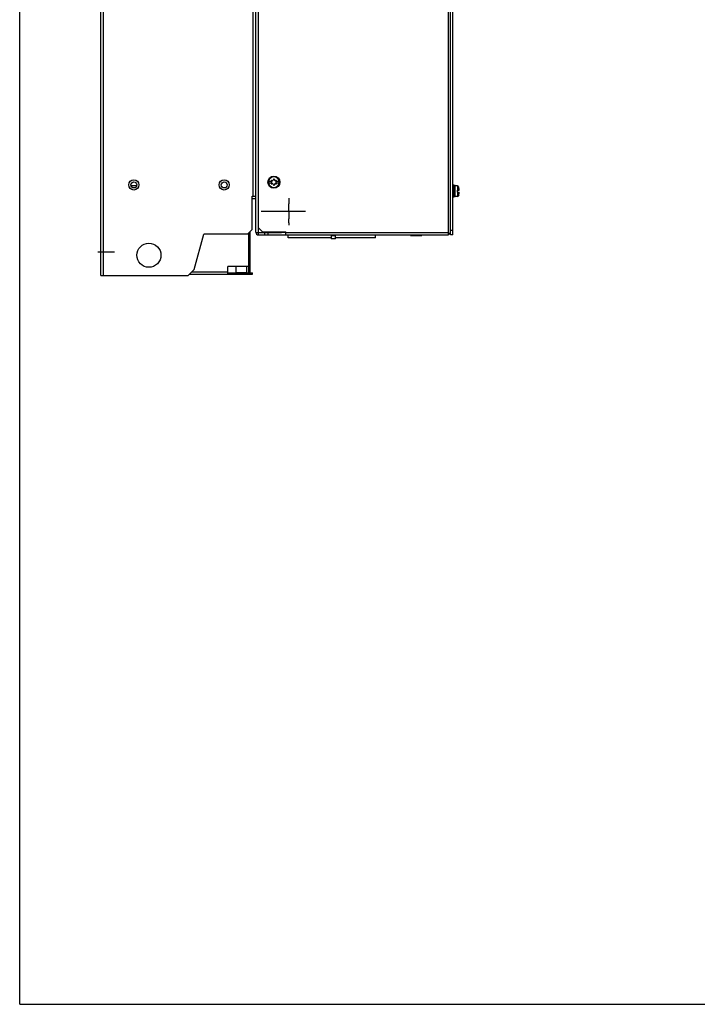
# Model space of a CAD drawing. Header units: millimetres. Extents: x 0 to 1800, y 0 to 1500.
# Tile 1 of 24: x 0 to 450, y 0 to 654. Entities that reach past the tile are written whole.
import ezdxf

# ---------------------------------------------------------------- set-up
doc = ezdxf.new("R2010")
doc.units = ezdxf.units.MM
doc.header["$LTSCALE"] = 99
doc.linetypes.add('CENTER', pattern=[0.6, 0.375, -0.075, 0.075, -0.075])
doc.linetypes.add('HIDDEN', pattern=[0.2, 0.1, -0.1])
doc.layers.get('0').update_dxf_attribs({"linetype": 'CONTINUOUS'})
doc.layers.add('002_AXIS', color=7, linetype='CONTINUOUS')
doc.layers.add('00_COMPONENTS', color=7, linetype='CONTINUOUS')

msp = doc.modelspace()

# ---------------------------------------------------------------- linework, layer by layer
at = {"color": 7, "linetype": 'CONTINUOUS'}
for p, q in [((0, 0), (0, 1500)), ((286.11, 510.87), (286.11, 1005.37)), ((288.21, 543.87), (287.61, 543.87)), ((288.21, 535.87), (288.21, 543.87)), ((289.21, 543.62), (288.21, 543.62)), ((289.21, 536.12), (289.21, 543.62)), ((289.21, 536.12), (288.21, 536.12)), ((290.71, 540.47), (291.88, 540.47)), ((290.71, 539.27), (290.71, 540.47)), ((290.71, 539.27), (291.88, 539.27)), ((291.58, 542.37), (291.6, 542.37)), ((291.6, 537.37), (291.58, 537.37)), ((288.21, 535.87), (287.61, 535.87)), ((287.61, 513.87), (286.11, 513.87)), ((287.61, 510.87), (286.11, 510.87)), ((0, 0), (1800, 0))]:
    msp.add_line(p, q, dxfattribs=at)
at = {"color": 3, "linetype": 'CONTINUOUS'}
msp.add_line((287.61, 510.87), (287.61, 1005.37), dxfattribs=at)
at = {"color": 9, "linetype": 'CONTINUOUS'}
for p, q in [((290.78, 543.37), (290.78, 540.47)), ((291.45, 542.88), (291.45, 540.47)), ((290.78, 539.27), (290.78, 536.37)), ((291.45, 539.27), (291.45, 536.86))]:
    msp.add_line(p, q, dxfattribs=at)
at = {"color": 7, "linetype": 'CONTINUOUS'}
for centre, radius, start, end in [((290.78, 542.67), 0.7, 17.5222, 90), ((290.78, 537.07), 0.7, 270, 342.4778), ((281.91, 539.87), 9.99, 3.44404, 14.49567), ((281.91, 539.87), 9.99, 345.50433, 356.55596)]:
    msp.add_arc(centre, radius, start, end, dxfattribs=at)
at = {"layer": '002_AXIS', "color": 7, "linetype": 'CONTINUOUS'}
for p, q in [((286.11, 608.87), (285.81, 608.87)), ((286.11, 604.87), (285.81, 604.87)), ((290.78, 543.37), (289.21, 543.37)), ((291.59, 542.37), (291.45, 542.88)), ((290.78, 536.37), (289.21, 536.37)), ((291.59, 537.36), (291.45, 536.86))]:
    msp.add_line(p, q, dxfattribs=at)
at = {"layer": '002_AXIS', "color": 7, "linetype": 'CENTER'}
for p, q in [((189.91, 526.32), (160.41, 526.32)), ((62.88, 499.37), (51.81, 499.37))]:
    msp.add_line(p, q, dxfattribs=at)
at = {"layer": '00_COMPONENTS', "color": 3, "linetype": 'CONTINUOUS'}
for p, q in [((53.81, 483.87), (53.81, 1033.87)), ((156.81, 512.67), (156.81, 1004.87)), ((158.31, 1000.87), (158.31, 515.87)), ((285.81, 1004.87), (285.81, 511.87)), ((154.31, 536.57), (156.77, 536.57)), ((154.31, 514.37), (154.31, 536.57)), ((115.91, 487.96), (122.18, 511.37)), ((151.31, 511.37), (122.18, 511.37)), ((154.31, 514.37), (151.31, 511.37)), ((152.11, 489.8), (152.11, 512.17)), ((153.11, 486.07), (153.11, 513.17)), ((158.31, 515.87), (161.31, 512.87)), ((158.61, 512.37), (173.81, 512.37)), ((158.61, 510.87), (284.81, 510.87)), ((161.31, 512.87), (176.81, 512.87)), ((164.81, 512.41), (164.81, 510.87)), ((173.81, 512.37), (174.31, 512.87)), ((176.81, 510.87), (176.81, 512.87)), ((53.81, 483.87), (111.81, 483.87)), ((111.81, 483.87), (115.91, 487.96)), ((112.71, 484.77), (154.56, 484.77)), ((152.11, 489.8), (138.14, 489.8)), ((138.14, 484.77), (138.14, 489.8))]:
    msp.add_line(p, q, dxfattribs=at)
at = {"layer": '00_COMPONENTS', "color": 9, "linetype": 'CONTINUOUS'}
for p, q in [((55.61, 483.87), (55.61, 1033.87)), ((284.51, 1004.57), (284.51, 512.17)), ((155.01, 536.57), (155.01, 993.37)), ((158.61, 510.87), (158.61, 515.57)), ((174.11, 512.67), (176.81, 512.67)), ((284.51, 512.17), (176.81, 512.17)), ((206.81, 510.37), (209.81, 510.37)), ((138.14, 486.07), (114.01, 486.07)), ((140.17, 485.77), (140.17, 484.77)), ((141.14, 484.77), (141.14, 485.77)), ((147.06, 484.77), (147.06, 485.77)), ((150.33, 485.77), (150.33, 484.77)), ((151.81, 485.77), (151.81, 484.77)), ((153.11, 486.07), (152.11, 486.07)), ((152.83, 485.77), (152.83, 484.77))]:
    msp.add_line(p, q, dxfattribs=at)
at = {"layer": '00_COMPONENTS', "color": 7, "linetype": 'CONTINUOUS'}
for p, q in [((77.67, 543.37), (73.96, 543.37)), ((165.25, 546.47), (167.18, 546.47)), ((167.18, 545.27), (165.25, 545.27)), ((167.19, 546.46), (167.18, 546.47)), ((167.18, 545.27), (167.19, 545.28)), ((170.45, 546.47), (170.44, 546.46)), ((170.44, 545.28), (170.45, 545.27)), ((170.45, 546.47), (172.38, 546.47)), ((172.38, 545.27), (170.45, 545.27)), ((286.11, 543.68), (285.81, 543.44)), ((286.11, 541.77), (285.81, 541.66)), ((286.11, 537.96), (285.81, 538.08)), ((286.11, 536.06), (285.81, 536.29)), ((154.31, 535.07), (156.81, 535.07)), ((162.81, 510.87), (162.81, 512.37)), ((178.31, 508.86), (178.31, 510.87)), ((206.81, 510.87), (206.81, 508.37)), ((209.81, 508.37), (209.81, 510.87)), ((236.31, 508.86), (236.31, 510.87)), ((259.5, 510.57), (259.74, 510.87)), ((259.5, 510.57), (267.12, 510.57)), ((261.41, 510.57), (261.53, 510.87)), ((265.22, 510.57), (265.1, 510.87)), ((267.12, 510.57), (266.89, 510.87)), ((284.81, 511.87), (285.81, 511.87)), ((284.81, 511.87), (284.81, 510.87)), ((206.81, 508.86), (178.31, 508.86)), ((209.81, 508.37), (206.81, 508.37)), ((236.31, 508.86), (209.81, 508.86)), ((153.11, 491.8), (152.11, 491.8)), ((138.14, 485.77), (154.56, 485.77)), ((140.14, 484.77), (140.14, 485.77)), ((143.5, 489.8), (143.5, 485.97)), ((143.5, 485.97), (150.62, 485.97)), ((143.8, 485.97), (143.8, 485.77)), ((150.32, 485.97), (150.32, 485.77)), ((150.62, 489.8), (150.62, 485.97)), ((152.11, 486.07), (152.11, 489.8)), ((154.56, 484.77), (154.56, 485.77))]:
    msp.add_line(p, q, dxfattribs=at)
at = {"layer": '00_COMPONENTS', "color": 8, "linetype": 'HIDDEN'}
for p, q in [((178.81, 535.32), (178.81, 531.57)), ((178.81, 526.32), (178.81, 531.57)), ((178.81, 526.32), (178.81, 521.62)), ((178.81, 518.87), (178.81, 521.62)), ((178.81, 518.87), (178.81, 517.32))]:
    msp.add_line(p, q, dxfattribs=at)
at = {"layer": '00_COMPONENTS', "color": 7, "linetype": 'CONTINUOUS'}
for centre, radius in [((168.81, 545.87), 4), ((75.81, 544.07), 2), ((135.81, 544.07), 2)]:
    msp.add_circle(centre, radius, dxfattribs=at)
at = {"layer": '00_COMPONENTS', "color": 3, "linetype": 'CONTINUOUS'}
for centre, radius in [((75.81, 544.07), 3.4), ((135.81, 544.07), 3.4), ((85.81, 497.37), 8)]:
    msp.add_circle(centre, radius, dxfattribs=at)
at = {"layer": '00_COMPONENTS', "color": 9, "linetype": 'CONTINUOUS'}
for start, end in [(9.7431, 170.2569), (189.7431, 350.2569)]:
    msp.add_arc((168.81, 545.87), 3.55, start, end, dxfattribs=at)
at = {"layer": '00_COMPONENTS', "color": 7, "linetype": 'CONTINUOUS'}
for centre, radius, start, end in [((168.81, 545.87), 3.61, 170.44028, 189.55972), ((167.34, 546.72), 0.3, 60, 236.44269), ((167.34, 545.02), 0.3, 123.55731, 300), ((166.85, 545.87), 0.681, 300, 60), ((167.83, 547.57), 0.681, 240, 360), ((167.83, 544.17), 0.681, 0, 120), ((168.81, 547.57), 0.3, 0, 180), ((168.81, 544.17), 0.3, 180, 360), ((169.8, 547.57), 0.681, 180, 300), ((169.8, 544.17), 0.681, 60, 180), ((170.78, 545.87), 0.681, 120, 240), ((170.29, 546.72), 0.3, 303.55731, 120), ((170.29, 545.02), 0.3, 240, 56.44269), ((168.81, 545.87), 3.61, 350.44028, 9.55972), ((151.81, 486.07), 0.3, 270, 360)]:
    msp.add_arc(centre, radius, start, end, dxfattribs=at)
at = {"layer": '00_COMPONENTS', "color": 3, "linetype": 'CONTINUOUS'}
for centre, radius, start, end in [((158.61, 512.67), 1.8, 180, 270), ((151.81, 486.07), 1.3, 347.60032, 360)]:
    msp.add_arc(centre, radius, start, end, dxfattribs=at)
for points, knots in [([(156.81, 512.67), (156.81, 512.64), (156.84, 512.61), (156.89, 512.58), (156.98, 512.54), (157.13, 512.49), (157.45, 512.43), (157.96, 512.38), (158.38, 512.37), (158.61, 512.37)], [0, 0, 0, 0, 0.036186, 0.063519, 0.098376, 0.191037, 0.31291, 0.628207, 1, 1, 1, 1]), ([(284.6, 511.79), (284.63, 511.67), (284.68, 511.45), (284.74, 511.19), (284.78, 511.03), (284.79, 510.94), (284.81, 510.9), (284.81, 510.87), (284.81, 510.87)], [0, 0, 0, 0, 0.398622, 0.718908, 0.839033, 0.92747, 0.981572, 1, 1, 1, 1]), ([(284.89, 512.08), (284.94, 512.07), (285.12, 512.03), (285.31, 511.98), (285.44, 511.95)], [0, 0, 0, 0, 0.27572, 1, 1, 1, 1]), ([(285.44, 511.95), (285.49, 511.94), (285.58, 511.92), (285.71, 511.9), (285.76, 511.87), (285.81, 511.88), (285.81, 511.87)], [0, 0, 0, 0, 0.422423, 0.738446, 0.933435, 1, 1, 1, 1])]:
    msp.add_open_spline(points, degree=3, knots=knots, dxfattribs=at)
at = {"layer": '00_COMPONENTS', "color": 7, "linetype": 'CONTINUOUS'}
for points, knots in [([(284.51, 512.17), (284.53, 512.15), (284.6, 512.08), (284.67, 512.01), (284.72, 511.96)], [0, 0, 0, 0, 0.283384, 1, 1, 1, 1]), ([(284.51, 512.17), (284.53, 512.15), (284.6, 512.08), (284.67, 512.01), (284.72, 511.96)], [0, 0, 0, 0, 0.283384, 1, 1, 1, 1]), ([(284.72, 511.96), (284.74, 511.94), (284.78, 511.92), (284.8, 511.87), (284.81, 511.87)], [0, 0, 0, 0, 0.728474, 1, 1, 1, 1]), ([(284.72, 511.96), (284.74, 511.94), (284.76, 511.9), (284.81, 511.88), (284.81, 511.87)], [0, 0, 0, 0, 0.728474, 1, 1, 1, 1])]:
    msp.add_open_spline(points, degree=3, knots=knots, dxfattribs=at)
at = {"layer": '00_COMPONENTS', "color": 3, "linetype": 'CONTINUOUS'}
for points in [[(284.51, 512.17), (284.54, 512.04), (284.57, 511.92), (284.6, 511.79)], [(284.51, 512.17), (284.64, 512.14), (284.76, 512.11), (284.89, 512.08)]]:
    msp.add_open_spline(points, degree=3, dxfattribs=at)

doc.saveas('drawing.dxf')
